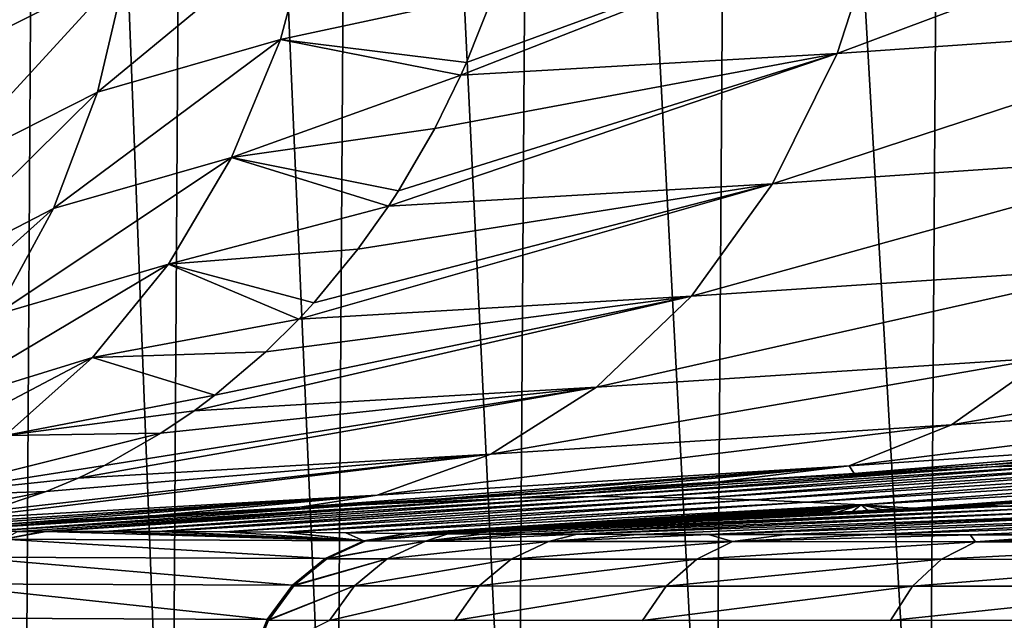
# Model space of a CAD drawing. Header units: metres. Extents: x -136 to 36, y -263 to -20.
# Tile 26 of 99: x -20.93 to -16.82, y -69.43 to -66.92. Entities that reach past the tile are written whole.
import ezdxf

# ---------------------------------------------------------------- set-up
doc = ezdxf.new("R2010")
doc.units = ezdxf.units.M
doc.layers.add('solid_11_382_034_XXX', color=7, linetype='CONTINUOUS')

msp = doc.modelspace()

# ---------------------------------------------------------------- linework, layer by layer
at = {"layer": 'solid_11_382_034_XXX'}
for points in [[(-21.444757, -71.427124, 8.345895), (-20.907295, -71.426727, 9.617576), (-21.37104, -57.603088, 8.533593)], [(-20.907295, -71.426727, 9.617576), (-20.826607, -57.603088, 9.791642), (-21.37104, -57.603088, 8.533593)], [(-20.907295, -71.426727, 9.617576), (-20.294367, -71.426414, 10.854969), (-20.826607, -57.603088, 9.791642)], [(-20.294367, -71.426414, 10.854969), (-20.208197, -57.603088, 11.015022), (-20.826607, -57.603088, 9.791642)], [(-20.294367, -71.426414, 10.854969), (-19.608395, -71.426186, 12.053175), (-20.208197, -57.603088, 11.015022)], [(-19.608395, -71.426186, 12.053175), (-19.518002, -57.603088, 12.199389), (-20.208197, -57.603088, 11.015022)], [(-19.608395, -71.426186, 12.053175), (-18.85162, -71.426033, 13.208266), (-19.518002, -57.603088, 12.199389)], [(-18.85162, -71.426033, 13.208266), (-18.758476, -57.603088, 13.340534), (-19.518002, -57.603088, 12.199389)], [(-18.85162, -71.426033, 13.208266), (-18.026999, -71.425949, 14.31572), (-18.758476, -57.603088, 13.340534)], [(-18.026999, -71.425949, 14.31572), (-17.932318, -57.603088, 14.434406), (-18.758476, -57.603088, 13.340534)], [(-18.026999, -71.425949, 14.31572), (-17.137262, -71.425941, 15.371863), (-17.932318, -57.603088, 14.434406)], [(-17.137262, -71.425941, 15.371863), (-17.042461, -57.603088, 15.477118), (-17.932318, -57.603088, 14.434406)], [(-17.137262, -71.425941, 15.371863), (-16.185816, -71.426003, 16.372635), (-17.042461, -57.603088, 15.477118)], [(-16.185816, -71.426003, 16.372635), (-16.092068, -57.603088, 16.464966), (-17.042461, -57.603088, 15.477118)], [(-21.15427, -67.044449, -9.363088), (-20.421148, -66.164627, -10.634957), (-20.479231, -66.706696, -10.775858)], [(-21.15427, -67.044449, -9.363088), (-21.106678, -66.506424, -9.19858), (-20.421148, -66.164627, -10.634957)], [(-15.586274, -66.342476, -17.190746), (-15.753191, -66.943336, -17.417519), (-17.516382, -67.065437, -15.64642)], [(-17.322075, -66.464485, -15.443622), (-15.586274, -66.342476, -17.190746), (-17.516382, -67.065437, -15.64642)], [(-20.601383, -67.225937, -10.956207), (-19.697924, -66.479935, -12.159953), (-19.838428, -67.007202, -12.320074)], [(-20.601383, -67.225937, -10.956207), (-20.479231, -66.706696, -10.775858), (-19.697924, -66.479935, -12.159953)], [(-19.838428, -67.007202, -12.320074), (-19.697924, -66.479935, -12.159953), (-18.949287, -66.814278, -13.588735)], [(-17.322075, -66.464485, -15.443622), (-19.085995, -67.155174, -13.697531), (-19.062761, -67.102966, -13.679177)], [(-17.322075, -66.464485, -15.443622), (-17.516382, -67.065437, -15.64642), (-19.085995, -67.155174, -13.697531)], [(-17.322075, -66.464485, -15.443622), (-19.062761, -67.102966, -13.679177), (-18.949287, -66.814278, -13.588735)], [(-21.262709, -67.560684, -9.564419), (-20.479231, -66.706696, -10.775858), (-20.601383, -67.225937, -10.956207)], [(-21.262709, -67.560684, -9.564419), (-21.15427, -67.044449, -9.363088), (-20.479231, -66.706696, -10.775858)], [(-19.838428, -67.007202, -12.320074), (-18.949287, -66.814278, -13.588735), (-19.062761, -67.102966, -13.679177)], [(-15.753191, -66.943336, -17.417519), (-15.99013, -67.486404, -17.716288), (-17.786783, -67.608543, -15.914648)], [(-17.516382, -67.065437, -15.64642), (-15.753191, -66.943336, -17.417519), (-17.786783, -67.608543, -15.914648)], [(-20.785221, -67.712234, -11.172489), (-19.838428, -67.007202, -12.320074), (-20.042601, -67.498756, -12.520291)], [(-20.785221, -67.712234, -11.172489), (-20.601383, -67.225937, -10.956207), (-19.838428, -67.007202, -12.320074)], [(-20.042601, -67.498756, -12.520291), (-19.838428, -67.007202, -12.320074), (-19.085995, -67.155174, -13.697531)], [(-19.838428, -67.007202, -12.320074), (-19.062761, -67.102966, -13.679177), (-19.085995, -67.155174, -13.697531)], [(-17.516382, -67.065437, -15.64642), (-19.387951, -67.701752, -13.932953), (-19.346869, -67.638535, -13.901186)], [(-17.516382, -67.065437, -15.64642), (-17.786783, -67.608543, -15.914648), (-19.387951, -67.701752, -13.932953)], [(-17.516382, -67.065437, -15.64642), (-19.346869, -67.638535, -13.901186), (-19.195606, -67.378372, -13.783576)], [(-17.516382, -67.065437, -15.64642), (-19.195606, -67.378372, -13.783576), (-19.085995, -67.155174, -13.697531)], [(-20.042601, -67.498756, -12.520291), (-19.085995, -67.155174, -13.697531), (-19.195606, -67.378372, -13.783576)], [(-21.430113, -68.046188, -9.799079), (-20.601383, -67.225937, -10.956207), (-20.785221, -67.712234, -11.172489)], [(-21.430113, -68.046188, -9.799079), (-21.262709, -67.560684, -9.564419), (-20.601383, -67.225937, -10.956207)], [(-20.042601, -67.498756, -12.520291), (-19.195606, -67.378372, -13.783576), (-19.346869, -67.638535, -13.901186)], [(-21.027164, -68.156105, -11.420486), (-20.042601, -67.498756, -12.520291), (-20.306059, -67.944046, -12.756309)], [(-21.027164, -68.156105, -11.420486), (-20.785221, -67.712234, -11.172489), (-20.042601, -67.498756, -12.520291)], [(-20.306059, -67.944046, -12.756309), (-20.042601, -67.498756, -12.520291), (-19.387951, -67.701752, -13.932953)], [(-20.042601, -67.498756, -12.520291), (-19.346869, -67.638535, -13.901186), (-19.387951, -67.701752, -13.932953)], [(-15.99013, -67.486404, -17.716288), (-16.289867, -67.955116, -18.07794), (-18.125034, -68.07724, -16.240129)], [(-17.786783, -67.608543, -15.914648), (-15.99013, -67.486404, -17.716288), (-18.125034, -68.07724, -16.240129)], [(-17.786783, -67.608543, -15.914648), (-19.762617, -68.173424, -14.220174), (-19.700203, -68.105804, -14.172586)], [(-17.786783, -67.608543, -15.914648), (-18.125034, -68.07724, -16.240129), (-19.762617, -68.173424, -14.220174)], [(-17.786783, -67.608543, -15.914648), (-19.700203, -68.105804, -14.172586), (-19.515469, -67.881592, -14.031166)], [(-17.786783, -67.608543, -15.914648), (-19.515469, -67.881592, -14.031166), (-19.387951, -67.701752, -13.932953)], [(-21.653578, -68.492516, -10.062996), (-20.785221, -67.712234, -11.172489), (-21.027164, -68.156105, -11.420486)], [(-21.653578, -68.492516, -10.062996), (-21.430113, -68.046188, -9.799079), (-20.785221, -67.712234, -11.172489)], [(-20.306059, -67.944046, -12.756309), (-19.387951, -67.701752, -13.932953), (-19.515469, -67.881592, -14.031166)], [(-20.306059, -67.944046, -12.756309), (-19.515469, -67.881592, -14.031166), (-19.700203, -68.105804, -14.172586)], [(-21.322491, -68.548897, -11.695363), (-20.306059, -67.944046, -12.756309), (-20.623152, -68.333519, -13.023065)], [(-21.322491, -68.548897, -11.695363), (-21.027164, -68.156105, -11.420486), (-20.306059, -67.944046, -12.756309)], [(-20.623152, -68.333519, -13.023065), (-20.306059, -67.944046, -12.756309), (-19.762617, -68.173424, -14.220174)], [(-20.306059, -67.944046, -12.756309), (-19.700203, -68.105804, -14.172586), (-19.762617, -68.173424, -14.220174)], [(-16.289867, -67.955116, -18.07794), (-16.643263, -68.335175, -18.491449), (-18.520821, -68.457237, -16.612934)], [(-18.125034, -68.07724, -16.240129), (-16.289867, -67.955116, -18.07794), (-18.520821, -68.457237, -16.612934)], [(-18.125034, -68.07724, -16.240129), (-20.198566, -68.555809, -14.550436), (-20.112682, -68.49144, -14.485631)], [(-18.125034, -68.07724, -16.240129), (-18.520821, -68.457237, -16.612934), (-20.198566, -68.555809, -14.550436)], [(-18.125034, -68.07724, -16.240129), (-20.112682, -68.49144, -14.485631), (-19.89975, -68.30957, -14.324436)], [(-18.125034, -68.07724, -16.240129), (-19.89975, -68.30957, -14.324436), (-19.762617, -68.173424, -14.220174)], [(-20.623152, -68.333519, -13.023065), (-19.762617, -68.173424, -14.220174), (-19.89975, -68.30957, -14.324436)], [(-14.584408, -68.188591, -20.164888), (-14.932371, -68.469894, -20.659573), (-17.039537, -68.61499, -18.944204)], [(-16.643263, -68.335175, -18.491449), (-14.584408, -68.188591, -20.164888), (-17.039537, -68.61499, -18.944204)], [(-20.623152, -68.333519, -13.023065), (-19.89975, -68.30957, -14.324436), (-20.112682, -68.49144, -14.485631)], [(-21.665445, -68.88295, -11.991761), (-20.623152, -68.333519, -13.023065), (-20.987078, -68.658829, -13.314837)], [(-21.665445, -68.88295, -11.991761), (-21.322491, -68.548897, -11.695363), (-20.623152, -68.333519, -13.023065)], [(-20.987078, -68.658829, -13.314837), (-20.623152, -68.333519, -13.023065), (-20.112682, -68.49144, -14.485631)], [(-16.643263, -68.335175, -18.491449), (-17.039537, -68.61499, -18.944204), (-18.96207, -68.736946, -17.0217)], [(-18.520821, -68.457237, -16.612934), (-16.643263, -68.335175, -18.491449), (-18.96207, -68.736946, -17.0217)], [(-20.987078, -68.658829, -13.314837), (-20.112682, -68.49144, -14.485631), (-20.198566, -68.555809, -14.550436)], [(-18.520821, -68.457237, -16.612934), (-20.682508, -68.83725, -14.913668), (-20.572531, -68.784416, -14.831385)], [(-18.520821, -68.457237, -16.612934), (-18.96207, -68.736946, -17.0217), (-20.682508, -68.83725, -14.913668)], [(-18.520821, -68.457237, -16.612934), (-20.572531, -68.784416, -14.831385), (-20.337477, -68.650093, -14.655018)], [(-18.520821, -68.457237, -16.612934), (-20.337477, -68.650093, -14.655018), (-20.198566, -68.555809, -14.550436)], [(-14.932371, -68.469894, -20.659573), (-15.309822, -68.641968, -21.181921), (-17.466612, -68.786041, -19.422401)], [(-17.039537, -68.61499, -18.944204), (-14.932371, -68.469894, -20.659573), (-17.466612, -68.786041, -19.422401)], [(-20.987078, -68.658829, -13.314837), (-20.198566, -68.555809, -14.550436), (-20.337477, -68.650093, -14.655018)], [(-17.039537, -68.61499, -18.944204), (-17.466612, -68.786041, -19.422401), (-19.435333, -68.907829, -17.453959)], [(-18.96207, -68.736946, -17.0217), (-17.039537, -68.61499, -18.944204), (-19.435333, -68.907829, -17.453959)], [(-21.390032, -68.912987, -13.625368), (-20.337477, -68.650093, -14.655018), (-20.572531, -68.784416, -14.831385)], [(-21.390032, -68.912987, -13.625368), (-20.987078, -68.658829, -13.314837), (-20.337477, -68.650093, -14.655018)], [(-17.466612, -68.786041, -19.422401), (-15.309822, -68.641968, -21.181921), (-17.445929, -68.817299, -20.094545)], [(-15.309822, -68.641968, -21.181921), (-16.888359, -68.781418, -20.573431), (-17.445929, -68.817299, -20.094545)], [(-15.309822, -68.641968, -21.181921), (-16.337519, -68.745255, -21.022552), (-16.888359, -68.781418, -20.573431)], [(-16.486412, -68.778206, -30.516964), (-16.873451, -68.790741, -25.743593), (-15.099116, -68.668129, -25.859587)], [(-15.25136, -68.671783, -21.843311), (-15.099116, -68.668129, -25.859587), (-16.873451, -68.790741, -25.743593)], [(-15.792287, -68.708748, -21.444931), (-15.25136, -68.671783, -21.843311), (-16.873451, -68.790741, -25.743593)], [(-18.96207, -68.736946, -17.0217), (-21.199682, -69.009163, -15.298793), (-21.066626, -68.976387, -15.19998)], [(-18.96207, -68.736946, -17.0217), (-19.435333, -68.907829, -17.453959), (-21.199682, -69.009163, -15.298793)], [(-18.96207, -68.736946, -17.0217), (-21.066626, -68.976387, -15.19998), (-20.81616, -68.89344, -15.013474)], [(-18.96207, -68.736946, -17.0217), (-20.81616, -68.89344, -15.013474), (-20.682508, -68.83725, -14.913668)], [(-17.820087, -68.842957, -20.88727), (-16.286381, -68.741867, -21.063087), (-16.873451, -68.790741, -25.743593)], [(-16.337519, -68.745255, -21.022552), (-16.286381, -68.741867, -21.063087), (-17.820087, -68.842957, -20.88727)], [(-16.286381, -68.741867, -21.063087), (-15.792287, -68.708748, -21.444931), (-16.873451, -68.790741, -25.743593)], [(-16.486412, -68.778206, -30.516964), (-18.535891, -68.914513, -30.493174), (-16.873451, -68.790741, -25.743593)], [(-18.312477, -68.916718, -35.358734), (-18.535891, -68.914513, -30.493174), (-16.486412, -68.778206, -30.516964)], [(-16.288101, -68.782318, -35.278252), (-18.312477, -68.916718, -35.358734), (-16.486412, -68.778206, -30.516964)], [(-18.089258, -68.921234, -40.224228), (-18.312477, -68.916718, -35.358734), (-16.288101, -68.782318, -35.278252)], [(-16.090357, -68.790398, -40.040604), (-18.089258, -68.921234, -40.224228), (-16.288101, -68.782318, -35.278252)], [(-16.888359, -68.781418, -20.573431), (-16.337519, -68.745255, -21.022552), (-17.820087, -68.842957, -20.88727)], [(-17.445929, -68.817299, -20.094545), (-16.888359, -68.781418, -20.573431), (-17.820087, -68.842957, -20.88727)], [(-21.390032, -68.912987, -13.625368), (-20.572531, -68.784416, -14.831385), (-20.682508, -68.83725, -14.913668)], [(-17.466612, -68.786041, -19.422401), (-19.16703, -68.923668, -18.444212), (-19.758219, -68.95871, -17.809353)], [(-19.435333, -68.907829, -17.453959), (-17.466612, -68.786041, -19.422401), (-19.758219, -68.95871, -17.809353)], [(-17.466612, -68.786041, -19.422401), (-18.584717, -68.888405, -19.033789), (-19.16703, -68.923668, -18.444212)], [(-18.535891, -68.914513, -30.493174), (-18.864679, -68.921333, -25.620878), (-16.873451, -68.790741, -25.743593)], [(-17.820087, -68.842957, -20.88727), (-16.873451, -68.790741, -25.743593), (-18.864679, -68.921333, -25.620878)], [(-17.466612, -68.786041, -19.422401), (-18.011156, -68.852951, -19.582552), (-18.584717, -68.888405, -19.033789)], [(-17.865139, -68.928017, -45.089813), (-18.089258, -68.921234, -40.224228), (-16.090357, -68.790398, -40.040604)], [(-17.466612, -68.786041, -19.422401), (-17.445929, -68.817299, -20.094545), (-18.011156, -68.852951, -19.582552)], [(-18.011156, -68.852951, -19.582552), (-17.445929, -68.817299, -20.094545), (-17.820087, -68.842957, -20.88727)], [(-15.892286, -68.802452, -44.804901), (-17.865139, -68.928017, -45.089813), (-16.090357, -68.790398, -40.040604)], [(-17.64138, -68.93718, -49.955822), (-17.865139, -68.928017, -45.089813), (-15.892286, -68.802452, -44.804901)], [(-15.694946, -68.818619, -49.572071), (-17.64138, -68.93718, -49.955822), (-15.892286, -68.802452, -44.804901)], [(-17.416676, -68.9487, -54.822163), (-17.64138, -68.93718, -49.955822), (-15.694946, -68.818619, -49.572071)], [(-15.497256, -68.838921, -54.342506), (-17.416676, -68.9487, -54.822163), (-15.694946, -68.818619, -49.572071)], [(-21.390032, -68.912987, -13.625368), (-20.682508, -68.83725, -14.913668), (-20.81616, -68.89344, -15.013474)], [(-19.500893, -68.949234, -20.705343), (-17.820087, -68.842957, -20.88727), (-18.864679, -68.921333, -25.620878)], [(-18.011156, -68.852951, -19.582552), (-17.820087, -68.842957, -20.88727), (-19.500893, -68.949234, -20.705343)], [(-18.584717, -68.888405, -19.033789), (-18.011156, -68.852951, -19.582552), (-19.500893, -68.949234, -20.705343)], [(-15.497256, -68.838921, -54.342506), (-17.200085, -68.963051, -59.686512), (-17.416676, -68.9487, -54.822163)], [(-15.497256, -68.838921, -54.342506), (-17.137259, -68.959846, -59.668007), (-17.200085, -68.963051, -59.686512)], [(-15.497256, -68.838921, -54.342506), (-17.074625, -68.956642, -59.649525), (-17.137259, -68.959846, -59.668007)], [(-15.497256, -68.838921, -54.342506), (-17.012184, -68.953438, -59.631069), (-17.074625, -68.956642, -59.649525)], [(-15.497256, -68.838921, -54.342506), (-16.949934, -68.950249, -59.612637), (-17.012184, -68.953438, -59.631069)], [(-15.497256, -68.838921, -54.342506), (-16.930954, -68.949272, -59.607014), (-16.949934, -68.950249, -59.612637)], [(-15.497256, -68.838921, -54.342506), (-16.887873, -68.947052, -59.594234), (-16.930954, -68.949272, -59.607014)], [(-14.736526, -68.847504, -60.407513), (-16.819866, -68.954529, -61.056286), (-16.930954, -68.949272, -59.607014)], [(-16.887873, -68.947052, -59.594234), (-14.736526, -68.847504, -60.407513), (-16.930954, -68.949272, -59.607014)], [(-15.497256, -68.838921, -54.342506), (-16.826002, -68.943871, -59.575851), (-16.887873, -68.947052, -59.594234)], [(-16.887873, -68.947052, -59.594234), (-16.826002, -68.943871, -59.575851), (-14.736526, -68.847504, -60.407513)], [(-15.497256, -68.838921, -54.342506), (-16.76432, -68.940689, -59.557499), (-16.826002, -68.943871, -59.575851)], [(-16.826002, -68.943871, -59.575851), (-16.76432, -68.940689, -59.557499), (-14.736526, -68.847504, -60.407513)], [(-14.736526, -68.847504, -60.407513), (-16.614325, -68.960037, -62.494812), (-16.819866, -68.954529, -61.056286)], [(-20.81616, -68.89344, -15.013474), (-21.066626, -68.976387, -15.19998), (-21.822611, -69.090401, -13.953686)], [(-21.390032, -68.912987, -13.625368), (-20.81616, -68.89344, -15.013474), (-21.822611, -69.090401, -13.953686)], [(-19.16703, -68.923668, -18.444212), (-18.584717, -68.888405, -19.033789), (-19.500893, -68.949234, -20.705343)], [(-19.435333, -68.907829, -17.453959), (-20.965958, -69.027908, -16.383495), (-21.580862, -69.061867, -15.580896)], [(-19.435333, -68.907829, -17.453959), (-21.580862, -69.061867, -15.580896), (-21.322134, -69.032661, -15.389573)], [(-19.435333, -68.907829, -17.453959), (-21.322134, -69.032661, -15.389573), (-21.199682, -69.009163, -15.298793)], [(-20.935947, -69.059685, -28.405375), (-21.076263, -69.059906, -25.620939), (-18.864679, -68.921333, -25.620878)], [(-19.500893, -68.949234, -20.705343), (-18.864679, -68.921333, -25.620878), (-21.076263, -69.059906, -25.620939)], [(-19.435333, -68.907829, -17.453959), (-20.358068, -68.993484, -17.124269), (-20.965958, -69.027908, -16.383495)], [(-20.828091, -69.059616, -30.543476), (-20.935947, -69.059685, -28.405375), (-18.864679, -68.921333, -25.620878)], [(-18.535891, -68.914513, -30.493174), (-20.828091, -69.059616, -30.543476), (-18.864679, -68.921333, -25.620878)], [(-20.816252, -69.059616, -30.778053), (-20.828091, -69.059616, -30.543476), (-18.535891, -68.914513, -30.493174)], [(-20.574446, -69.059799, -35.56374), (-20.816252, -69.059616, -30.778053), (-18.535891, -68.914513, -30.493174)], [(-18.312477, -68.916718, -35.358734), (-20.574446, -69.059799, -35.56374), (-18.535891, -68.914513, -30.493174)], [(-20.35104, -69.060356, -39.976315), (-20.574446, -69.059799, -35.56374), (-18.312477, -68.916718, -35.358734)], [(-19.435333, -68.907829, -17.453959), (-19.758219, -68.95871, -17.809353), (-20.358068, -68.993484, -17.124269)], [(-20.327908, -69.06044, -40.432705), (-20.35104, -69.060356, -39.976315), (-18.312477, -68.916718, -35.358734)], [(-18.089258, -68.921234, -40.224228), (-20.327908, -69.06044, -40.432705), (-18.312477, -68.916718, -35.358734)], [(-20.070601, -69.061615, -45.502777), (-20.327908, -69.06044, -40.432705), (-18.089258, -68.921234, -40.224228)], [(-17.865139, -68.928017, -45.089813), (-20.070601, -69.061615, -45.502777), (-18.089258, -68.921234, -40.224228)], [(-19.823271, -69.063255, -50.364792), (-20.070601, -69.061615, -45.502777), (-17.865139, -68.928017, -45.089813)], [(-17.64138, -68.93718, -49.955822), (-19.823271, -69.063255, -50.364792), (-17.865139, -68.928017, -45.089813)], [(-19.814798, -69.063324, -50.531151), (-19.823271, -69.063255, -50.364792), (-17.64138, -68.93718, -49.955822)], [(-19.566069, -69.065514, -55.408684), (-19.814798, -69.063324, -50.531151), (-17.64138, -68.93718, -49.955822)], [(-19.758219, -68.95871, -17.809353), (-19.16703, -68.923668, -18.444212), (-19.500893, -68.949234, -20.705343)], [(-17.416676, -68.9487, -54.822163), (-19.566069, -69.065514, -55.408684), (-17.64138, -68.93718, -49.955822)], [(-21.323816, -69.060638, -20.700542), (-19.500893, -68.949234, -20.705343), (-21.076263, -69.059906, -25.620939)], [(-19.758219, -68.95871, -17.809353), (-19.500893, -68.949234, -20.705343), (-21.323816, -69.060638, -20.700542)], [(-20.358068, -68.993484, -17.124269), (-19.758219, -68.95871, -17.809353), (-21.323816, -69.060638, -20.700542)], [(-17.416676, -68.9487, -54.822163), (-19.316353, -69.068268, -60.293465), (-19.566069, -69.065514, -55.408684)], [(-17.416676, -68.9487, -54.822163), (-19.246975, -69.064903, -60.274029), (-19.316353, -69.068268, -60.293465)], [(-19.316353, -69.068268, -60.293465), (-19.246975, -69.064903, -60.274029), (-16.819866, -68.954529, -61.056286)], [(-19.312483, -69.068321, -60.368511), (-19.316353, -69.068268, -60.293465), (-16.819866, -68.954529, -61.056286)], [(-19.312483, -69.068321, -60.368511), (-16.819866, -68.954529, -61.056286), (-19.308613, -69.06839, -60.443584)], [(-16.819866, -68.954529, -61.056286), (-19.244354, -69.069176, -61.310509), (-19.308613, -69.06839, -60.443584)], [(-17.416676, -68.9487, -54.822163), (-19.17782, -69.061539, -60.254627), (-19.246975, -69.064903, -60.274029)], [(-19.246975, -69.064903, -60.274029), (-19.17782, -69.061539, -60.254627), (-16.819866, -68.954529, -61.056286)], [(-16.819866, -68.954529, -61.056286), (-19.141212, -69.069893, -62.17432), (-19.244354, -69.069176, -61.310509)], [(-17.416676, -68.9487, -54.822163), (-19.108887, -69.058182, -60.23526), (-19.17782, -69.061539, -60.254627)], [(-19.17782, -69.061539, -60.254627), (-19.108887, -69.058182, -60.23526), (-16.819866, -68.954529, -61.056286)], [(-16.819866, -68.954529, -61.056286), (-16.614325, -68.960037, -62.494812), (-19.141212, -69.069893, -62.17432)], [(-16.614325, -68.960037, -62.494812), (-18.999615, -69.070526, -63.031498), (-19.141212, -69.069893, -62.17432)], [(-17.416676, -68.9487, -54.822163), (-19.040171, -69.054825, -60.215923), (-19.108887, -69.058182, -60.23526)], [(-19.108887, -69.058182, -60.23526), (-19.040171, -69.054825, -60.215923), (-16.819866, -68.954529, -61.056286)], [(-17.416676, -68.9487, -54.822163), (-18.97167, -69.051483, -60.196617), (-19.040171, -69.054825, -60.215923)], [(-19.040171, -69.054825, -60.215923), (-18.97167, -69.051483, -60.196617), (-16.819866, -68.954529, -61.056286)], [(-16.614325, -68.960037, -62.494812), (-18.819607, -69.071091, -63.881874), (-18.999615, -69.070526, -63.031498)], [(-17.416676, -68.9487, -54.822163), (-18.903383, -69.048141, -60.177345), (-18.97167, -69.051483, -60.196617)], [(-18.97167, -69.051483, -60.196617), (-18.903383, -69.048141, -60.177345), (-16.819866, -68.954529, -61.056286)], [(-17.416676, -68.9487, -54.822163), (-18.835306, -69.044807, -60.1581), (-18.903383, -69.048141, -60.177345)], [(-18.903383, -69.048141, -60.177345), (-18.835306, -69.044807, -60.1581), (-16.819866, -68.954529, -61.056286)], [(-17.416676, -68.9487, -54.822163), (-18.767439, -69.041473, -60.138889), (-18.835306, -69.044807, -60.1581)], [(-18.835306, -69.044807, -60.1581), (-18.767439, -69.041473, -60.138889), (-16.819866, -68.954529, -61.056286)], [(-16.614325, -68.960037, -62.494812), (-16.315441, -68.96579, -63.91531), (-18.819607, -69.071091, -63.881874)], [(-16.315441, -68.96579, -63.91531), (-18.601589, -69.071602, -64.723511), (-18.819607, -69.071091, -63.881874)], [(-17.416676, -68.9487, -54.822163), (-18.699781, -69.038147, -60.119709), (-18.767439, -69.041473, -60.138889)], [(-18.767439, -69.041473, -60.138889), (-18.699781, -69.038147, -60.119709), (-16.819866, -68.954529, -61.056286)], [(-17.416676, -68.9487, -54.822163), (-18.632334, -69.034828, -60.100555), (-18.699781, -69.038147, -60.119709)], [(-18.699781, -69.038147, -60.119709), (-18.632334, -69.034828, -60.100555), (-16.819866, -68.954529, -61.056286)], [(-17.416676, -68.9487, -54.822163), (-18.565096, -69.031517, -60.081436), (-18.632334, -69.034828, -60.100555)], [(-18.632334, -69.034828, -60.100555), (-18.565096, -69.031517, -60.081436), (-16.819866, -68.954529, -61.056286)], [(-16.315441, -68.96579, -63.91531), (-15.924925, -68.971786, -65.309853), (-18.601589, -69.071602, -64.723511)], [(-15.924925, -68.971786, -65.309853), (-18.34623, -69.072044, -65.553871), (-18.601589, -69.071602, -64.723511)], [(-17.416676, -68.9487, -54.822163), (-18.498066, -69.028206, -60.062344), (-18.565096, -69.031517, -60.081436)], [(-18.565096, -69.031517, -60.081436), (-18.498066, -69.028206, -60.062344), (-16.819866, -68.954529, -61.056286)], [(-17.416676, -68.9487, -54.822163), (-18.431244, -69.024902, -60.043282), (-18.498066, -69.028206, -60.062344)], [(-18.498066, -69.028206, -60.062344), (-18.431244, -69.024902, -60.043282), (-16.819866, -68.954529, -61.056286)], [(-17.416676, -68.9487, -54.822163), (-18.36463, -69.021599, -60.02425), (-18.431244, -69.024902, -60.043282)], [(-18.431244, -69.024902, -60.043282), (-18.36463, -69.021599, -60.02425), (-16.819866, -68.954529, -61.056286)], [(-17.416676, -68.9487, -54.822163), (-18.298222, -69.018311, -60.005249), (-18.36463, -69.021599, -60.02425)], [(-18.36463, -69.021599, -60.02425), (-18.298222, -69.018311, -60.005249), (-16.819866, -68.954529, -61.056286)], [(-15.924925, -68.971786, -65.309853), (-18.053812, -69.072441, -66.372101), (-18.34623, -69.072044, -65.553871)], [(-17.416676, -68.9487, -54.822163), (-18.232019, -69.015015, -59.986275), (-18.298222, -69.018311, -60.005249)], [(-18.298222, -69.018311, -60.005249), (-18.232019, -69.015015, -59.986275), (-16.819866, -68.954529, -61.056286)], [(-17.416676, -68.9487, -54.822163), (-18.166021, -69.011734, -59.967331), (-18.232019, -69.015015, -59.986275)], [(-18.232019, -69.015015, -59.986275), (-18.166021, -69.011734, -59.967331), (-16.819866, -68.954529, -61.056286)], [(-17.416676, -68.9487, -54.822163), (-18.100227, -69.008453, -59.948418), (-18.166021, -69.011734, -59.967331)], [(-18.166021, -69.011734, -59.967331), (-18.100227, -69.008453, -59.948418), (-16.819866, -68.954529, -61.056286)], [(-17.416676, -68.9487, -54.822163), (-18.034636, -69.00518, -59.929531), (-18.100227, -69.008453, -59.948418)], [(-18.100227, -69.008453, -59.948418), (-18.034636, -69.00518, -59.929531), (-16.819866, -68.954529, -61.056286)], [(-15.924925, -68.971786, -65.309853), (-15.444981, -68.97802, -66.671539), (-18.053812, -69.072441, -66.372101)], [(-15.444981, -68.97802, -66.671539), (-17.725307, -69.072792, -67.175583), (-18.053812, -69.072441, -66.372101)], [(-17.416676, -68.9487, -54.822163), (-17.969246, -69.001915, -59.910671), (-18.034636, -69.00518, -59.929531)], [(-18.034636, -69.00518, -59.929531), (-17.969246, -69.001915, -59.910671), (-16.819866, -68.954529, -61.056286)], [(-17.416676, -68.9487, -54.822163), (-17.904058, -68.99865, -59.891842), (-17.969246, -69.001915, -59.910671)], [(-17.969246, -69.001915, -59.910671), (-17.904058, -68.99865, -59.891842), (-16.819866, -68.954529, -61.056286)], [(-17.416676, -68.9487, -54.822163), (-17.839071, -68.995384, -59.873039), (-17.904058, -68.99865, -59.891842)], [(-17.904058, -68.99865, -59.891842), (-17.839071, -68.995384, -59.873039), (-16.819866, -68.954529, -61.056286)], [(-17.416676, -68.9487, -54.822163), (-17.774284, -68.992134, -59.854263), (-17.839071, -68.995384, -59.873039)], [(-17.839071, -68.995384, -59.873039), (-17.774284, -68.992134, -59.854263), (-16.819866, -68.954529, -61.056286)], [(-17.416676, -68.9487, -54.822163), (-17.709698, -68.988884, -59.835518), (-17.774284, -68.992134, -59.854263)], [(-17.774284, -68.992134, -59.854263), (-17.709698, -68.988884, -59.835518), (-16.819866, -68.954529, -61.056286)], [(-15.444981, -68.97802, -66.671539), (-17.361286, -69.07309, -67.963005), (-17.725307, -69.072792, -67.175583)], [(-17.416676, -68.9487, -54.822163), (-17.645308, -68.985641, -59.816799), (-17.709698, -68.988884, -59.835518)], [(-17.709698, -68.988884, -59.835518), (-17.645308, -68.985641, -59.816799), (-16.819866, -68.954529, -61.056286)], [(-17.416676, -68.9487, -54.822163), (-17.581116, -68.982399, -59.798107), (-17.645308, -68.985641, -59.816799)], [(-17.645308, -68.985641, -59.816799), (-17.581116, -68.982399, -59.798107), (-16.819866, -68.954529, -61.056286)], [(-17.416676, -68.9487, -54.822163), (-17.517122, -68.979164, -59.779442), (-17.581116, -68.982399, -59.798107)], [(-17.581116, -68.982399, -59.798107), (-17.517122, -68.979164, -59.779442), (-16.819866, -68.954529, -61.056286)], [(-17.416676, -68.9487, -54.822163), (-17.453325, -68.975929, -59.760803), (-17.517122, -68.979164, -59.779442)], [(-17.517122, -68.979164, -59.779442), (-17.453325, -68.975929, -59.760803), (-16.819866, -68.954529, -61.056286)], [(-17.416676, -68.9487, -54.822163), (-17.389723, -68.972702, -59.742191), (-17.453325, -68.975929, -59.760803)], [(-17.453325, -68.975929, -59.760803), (-17.389723, -68.972702, -59.742191), (-16.819866, -68.954529, -61.056286)], [(-17.416676, -68.9487, -54.822163), (-17.200085, -68.963051, -59.686512), (-17.263103, -68.966263, -59.705048)], [(-17.416676, -68.9487, -54.822163), (-17.263103, -68.966263, -59.705048), (-17.326315, -68.969482, -59.723606)], [(-17.416676, -68.9487, -54.822163), (-17.326315, -68.969482, -59.723606), (-17.389723, -68.972702, -59.742191)], [(-17.389723, -68.972702, -59.742191), (-17.326315, -68.969482, -59.723606), (-16.819866, -68.954529, -61.056286)], [(-15.444981, -68.97802, -66.671539), (-14.878288, -68.984497, -67.994102), (-17.361286, -69.07309, -67.963005)], [(-14.878288, -68.984497, -67.994102), (-16.961702, -69.073341, -68.734436), (-17.361286, -69.07309, -67.963005)], [(-17.326315, -68.969482, -59.723606), (-17.263103, -68.966263, -59.705048), (-16.819866, -68.954529, -61.056286)], [(-17.263103, -68.966263, -59.705048), (-17.200085, -68.963051, -59.686512), (-16.819866, -68.954529, -61.056286)], [(-17.200085, -68.963051, -59.686512), (-17.137259, -68.959846, -59.668007), (-16.819866, -68.954529, -61.056286)], [(-17.137259, -68.959846, -59.668007), (-17.074625, -68.956642, -59.649525), (-16.819866, -68.954529, -61.056286)], [(-17.074625, -68.956642, -59.649525), (-17.012184, -68.953438, -59.631069), (-16.819866, -68.954529, -61.056286)], [(-17.012184, -68.953438, -59.631069), (-16.949934, -68.950249, -59.612637), (-16.819866, -68.954529, -61.056286)], [(-14.878288, -68.984497, -67.994102), (-16.527786, -69.073547, -69.487389), (-16.961702, -69.073341, -68.734436)], [(-16.949934, -68.950249, -59.612637), (-16.930954, -68.949272, -59.607014), (-16.819866, -68.954529, -61.056286)], [(-20.965958, -69.027908, -16.383495), (-20.358068, -68.993484, -17.124269), (-21.323816, -69.060638, -20.700542)], [(-20.992594, -69.092293, -30.702766), (-20.935947, -69.059685, -28.405375), (-20.828091, -69.059616, -30.543476)], [(-20.992594, -69.092293, -30.702766), (-20.828091, -69.059616, -30.543476), (-20.816252, -69.059616, -30.778053)], [(-19.49065, -69.099068, -60.302246), (-20.992594, -69.092293, -30.702766), (-20.816252, -69.059616, -30.778053)], [(-19.49065, -69.099068, -60.302246), (-20.816252, -69.059616, -30.778053), (-20.574446, -69.059799, -35.56374)], [(-19.49065, -69.099068, -60.302246), (-20.574446, -69.059799, -35.56374), (-20.35104, -69.060356, -39.976315)], [(-19.49065, -69.099068, -60.302246), (-20.35104, -69.060356, -39.976315), (-20.327908, -69.06044, -40.432705)], [(-19.49065, -69.099068, -60.302246), (-20.327908, -69.06044, -40.432705), (-20.070601, -69.061615, -45.502777)], [(-19.49065, -69.099068, -60.302246), (-20.070601, -69.061615, -45.502777), (-19.823271, -69.063255, -50.364792)], [(-19.49065, -69.099068, -60.302246), (-19.823271, -69.063255, -50.364792), (-19.814798, -69.063324, -50.531151)], [(-19.49065, -69.099068, -60.302246), (-19.814798, -69.063324, -50.531151), (-19.566069, -69.065514, -55.408684)], [(-19.49065, -69.099068, -60.302246), (-19.566069, -69.065514, -55.408684), (-19.316353, -69.068268, -60.293465)], [(-19.483212, -69.099236, -60.452366), (-19.49065, -69.099068, -60.302246), (-19.316353, -69.068268, -60.293465)], [(-19.483212, -69.099236, -60.452366), (-19.316353, -69.068268, -60.293465), (-19.312483, -69.068321, -60.368511)], [(-19.483212, -69.099236, -60.452366), (-19.312483, -69.068321, -60.368511), (-19.308613, -69.06839, -60.443584)], [(-19.483212, -69.099236, -60.452366), (-19.308613, -69.06839, -60.443584), (-19.244354, -69.069176, -61.310509)], [(-19.483212, -69.099236, -60.452366), (-19.244354, -69.069176, -61.310509), (-19.141212, -69.069893, -62.17432)], [(-19.233225, -69.100616, -62.719177), (-19.483212, -69.099236, -60.452366), (-19.141212, -69.069893, -62.17432)], [(-19.233225, -69.100616, -62.719177), (-19.141212, -69.069893, -62.17432), (-18.999615, -69.070526, -63.031498)], [(-19.233225, -69.100616, -62.719177), (-18.999615, -69.070526, -63.031498), (-18.819607, -69.071091, -63.881874)], [(-19.233225, -69.100616, -62.719177), (-18.819607, -69.071091, -63.881874), (-18.601589, -69.071602, -64.723511)], [(-19.65164, -69.172699, -60.310326), (-21.151382, -69.166908, -30.710783), (-20.992594, -69.092293, -30.702766)], [(-19.49065, -69.099068, -60.302246), (-19.65164, -69.172699, -60.310326), (-20.992594, -69.092293, -30.702766)], [(-19.64397, -69.172768, -60.460407), (-19.65164, -69.172699, -60.310326), (-19.49065, -69.099068, -60.302246)], [(-19.233225, -69.100616, -62.719177), (-19.645206, -69.173538, -60.460468), (-19.64397, -69.172768, -60.460407)], [(-19.233225, -69.100616, -62.719177), (-19.393377, -69.174454, -62.746181), (-19.645206, -69.173538, -60.460468)], [(-19.483212, -69.099236, -60.452366), (-19.64397, -69.172768, -60.460407), (-19.49065, -69.099068, -60.302246)], [(-19.233225, -69.100616, -62.719177), (-19.64397, -69.172768, -60.460407), (-19.483212, -69.099236, -60.452366)], [(-19.233225, -69.100616, -62.719177), (-18.720879, -69.101654, -64.941521), (-19.393377, -69.174454, -62.746181)], [(-18.720879, -69.101654, -64.941521), (-18.876926, -69.175133, -64.987106), (-19.393377, -69.174454, -62.746181)], [(-19.233225, -69.100616, -62.719177), (-18.601589, -69.071602, -64.723511), (-18.720879, -69.101654, -64.941521)], [(-18.720879, -69.101654, -64.941521), (-17.953157, -69.102409, -67.088799), (-18.876926, -69.175133, -64.987106)], [(-17.953157, -69.102409, -67.088799), (-18.102926, -69.175629, -67.152328), (-18.876926, -69.175133, -64.987106)], [(-18.720879, -69.101654, -64.941521), (-18.601589, -69.071602, -64.723511), (-18.34623, -69.072044, -65.553871)], [(-18.720879, -69.101654, -64.941521), (-18.34623, -69.072044, -65.553871), (-18.053812, -69.072441, -66.372101)], [(-18.720879, -69.101654, -64.941521), (-18.053812, -69.072441, -66.372101), (-17.953157, -69.102409, -67.088799)], [(-17.953157, -69.102409, -67.088799), (-16.94034, -69.102921, -69.131531), (-18.102926, -69.175629, -67.152328)], [(-16.94034, -69.102921, -69.131531), (-17.081724, -69.175972, -69.212173), (-18.102926, -69.175629, -67.152328)], [(-17.953157, -69.102409, -67.088799), (-18.053812, -69.072441, -66.372101), (-17.725307, -69.072792, -67.175583)], [(-17.953157, -69.102409, -67.088799), (-17.725307, -69.072792, -67.175583), (-17.361286, -69.07309, -67.963005)], [(-17.953157, -69.102409, -67.088799), (-17.361286, -69.07309, -67.963005), (-16.961702, -69.073341, -68.734436)], [(-17.953157, -69.102409, -67.088799), (-16.961702, -69.073341, -68.734436), (-16.94034, -69.102921, -69.131531)], [(-16.94034, -69.102921, -69.131531), (-15.696532, -69.103218, -71.042107), (-17.081724, -69.175972, -69.212173)], [(-15.696532, -69.103218, -71.042107), (-15.827577, -69.17617, -71.138718), (-17.081724, -69.175972, -69.212173)], [(-16.94034, -69.102921, -69.131531), (-16.961702, -69.073341, -68.734436), (-16.527786, -69.073547, -69.487389)], [(-16.94034, -69.102921, -69.131531), (-16.527786, -69.073547, -69.487389), (-16.060541, -69.073708, -70.2201)], [(-16.94034, -69.102921, -69.131531), (-16.060541, -69.073708, -70.2201), (-15.561412, -69.07383, -70.930359)], [(-16.94034, -69.102921, -69.131531), (-15.561412, -69.07383, -70.930359), (-15.696532, -69.103218, -71.042107)], [(-19.789003, -69.284454, -60.317184), (-21.286623, -69.278748, -30.717613), (-21.151382, -69.166908, -30.710783)], [(-19.65164, -69.172699, -60.310326), (-19.789003, -69.284454, -60.317184), (-21.151382, -69.166908, -30.710783)], [(-19.781374, -69.284515, -60.467232), (-19.789003, -69.284454, -60.317184), (-19.65164, -69.172699, -60.310326)], [(-19.393377, -69.174454, -62.746181), (-19.783182, -69.286423, -60.467319), (-19.781374, -69.284515, -60.467232)], [(-19.393377, -69.174454, -62.746181), (-19.52993, -69.286942, -62.769165), (-19.783182, -69.286423, -60.467319)], [(-19.645206, -69.173538, -60.460468), (-19.781374, -69.284515, -60.467232), (-19.65164, -69.172699, -60.310326)], [(-19.393377, -69.174454, -62.746181), (-19.781374, -69.284515, -60.467232), (-19.645206, -69.173538, -60.460468)], [(-19.64397, -69.172768, -60.460407), (-19.645206, -69.173538, -60.460468), (-19.65164, -69.172699, -60.310326)], [(-19.393377, -69.174454, -62.746181), (-18.876926, -69.175133, -64.987106), (-19.52993, -69.286942, -62.769165)], [(-18.876926, -69.175133, -64.987106), (-19.010088, -69.287315, -65.025978), (-19.52993, -69.286942, -62.769165)], [(-18.876926, -69.175133, -64.987106), (-18.102926, -69.175629, -67.152328), (-19.010088, -69.287315, -65.025978)], [(-18.102926, -69.175629, -67.152328), (-18.230799, -69.287605, -67.206558), (-19.010088, -69.287315, -65.025978)], [(-18.102926, -69.175629, -67.152328), (-17.081724, -69.175972, -69.212173), (-18.230799, -69.287605, -67.206558)], [(-17.081724, -69.175972, -69.212173), (-17.202482, -69.287796, -69.281036), (-18.230799, -69.287605, -67.206558)], [(-17.081724, -69.175972, -69.212173), (-15.827577, -69.17617, -71.138718), (-17.202482, -69.287796, -69.281036)], [(-15.827577, -69.17617, -71.138718), (-15.939527, -69.287903, -71.221252), (-17.202482, -69.287796, -69.281036)], [(-19.893938, -69.427162, -60.322388), (-21.389805, -69.420769, -30.722822), (-21.286623, -69.278748, -30.717613)], [(-19.789003, -69.284454, -60.317184), (-19.893938, -69.427162, -60.322388), (-21.286623, -69.278748, -30.717613)], [(-19.886341, -69.427238, -60.472385), (-19.893938, -69.427162, -60.322388), (-19.789003, -69.284454, -60.317184)], [(-19.52993, -69.286942, -62.769165), (-19.88818, -69.430573, -60.472477), (-19.886341, -69.427238, -60.472385)], [(-19.52993, -69.286942, -62.769165), (-19.634014, -69.430779, -62.786644), (-19.88818, -69.430573, -60.472477)], [(-19.783182, -69.286423, -60.467319), (-19.886341, -69.427238, -60.472385), (-19.789003, -69.284454, -60.317184)], [(-19.52993, -69.286942, -62.769165), (-19.886341, -69.427238, -60.472385), (-19.783182, -69.286423, -60.467319)], [(-19.781374, -69.284515, -60.467232), (-19.783182, -69.286423, -60.467319), (-19.789003, -69.284454, -60.317184)], [(-19.52993, -69.286942, -62.769165), (-19.010088, -69.287315, -65.025978), (-19.634014, -69.430779, -62.786644)], [(-19.010088, -69.287315, -65.025978), (-19.111708, -69.430931, -65.055611), (-19.634014, -69.430779, -62.786644)], [(-19.010088, -69.287315, -65.025978), (-18.230799, -69.287605, -67.206558), (-19.111708, -69.430931, -65.055611)], [(-18.230799, -69.287605, -67.206558), (-18.328468, -69.431046, -67.247948), (-19.111708, -69.430931, -65.055611)], [(-18.230799, -69.287605, -67.206558), (-17.202482, -69.287796, -69.281036), (-18.328468, -69.431046, -67.247948)], [(-17.202482, -69.287796, -69.281036), (-17.294771, -69.431122, -69.333649), (-18.328468, -69.431046, -67.247948)], [(-17.202482, -69.287796, -69.281036), (-15.939527, -69.287903, -71.221252), (-17.294771, -69.431122, -69.333649)], [(-15.939527, -69.287903, -71.221252), (-16.02511, -69.431168, -71.284332), (-17.294771, -69.431122, -69.333649)], [(-19.959719, -69.591682, -60.325603), (-21.454433, -69.584045, -30.726088), (-21.389805, -69.420769, -30.722822)], [(-19.893938, -69.427162, -60.322388), (-19.959719, -69.591682, -60.325603), (-21.389805, -69.420769, -30.722822)], [(-19.952143, -69.591782, -60.47554), (-19.959719, -69.591682, -60.325603), (-19.893938, -69.427162, -60.322388)], [(-19.88818, -69.430573, -60.472477), (-19.952143, -69.591782, -60.47554), (-19.893938, -69.427162, -60.322388)], [(-19.634014, -69.430779, -62.786644), (-19.952143, -69.591782, -60.47554), (-19.88818, -69.430573, -60.472477)], [(-19.886341, -69.427238, -60.472385), (-19.88818, -69.430573, -60.472477), (-19.893938, -69.427162, -60.322388)]]:
    msp.add_3dface(points, dxfattribs=at)

doc.saveas('drawing.dxf')
